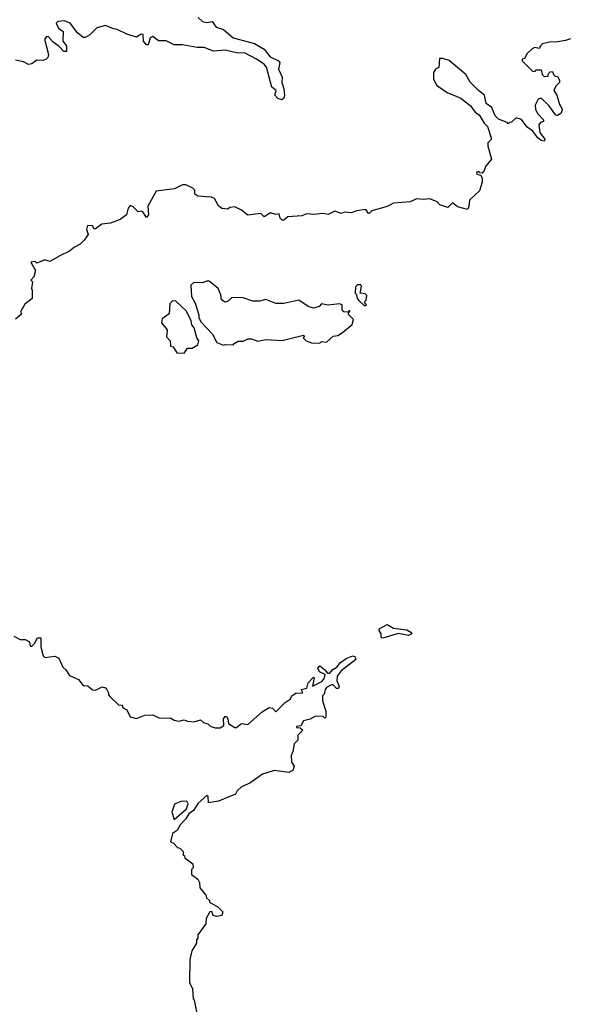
# Model space of a CAD drawing. Extents: x 2604950 to 2749250, y 940531 to 1028284.
# Tile 96 of 220: x 2660951 to 2664308, y 1015291 to 1021307. Entities that reach past the tile are written whole.
import ezdxf

# ---------------------------------------------------------------- set-up
doc = ezdxf.new("R2010")
doc.units = 0

msp = doc.modelspace()

# ---------------------------------------------------------------- linework, layer by layer
at = {"layer": '0CON05XD'}
for points in [[(2662040.7, 1021320.7), (2662067.5, 1021295), (2662095, 1021290), (2662126.1, 1021296.1), (2662151.7, 1021261.7), (2662195, 1021246.7), (2662255, 1021196.7), (2662385, 1021161.2), (2662445, 1021126.2), (2662480.9, 1021080.9), (2662532.5, 1021055), (2662540, 1021045), (2662531.2, 1021005), (2662553.3, 1020955), (2662552.3, 1020922.3), (2662563.6, 1020883.6)], [(2662563.6, 1020883.6), (2662568.8, 1020845), (2662565, 1020827.5), (2662553, 1020817), (2662527.5, 1020825), (2662510, 1020845), (2662517.5, 1020875), (2662490, 1020895), (2662457.6, 1021017.6), (2662444.3, 1021034.3), (2662396.6, 1021066.6), (2662325, 1021104.2), (2662282.7, 1021102.7), (2662205, 1021121.2), (2662135, 1021113.8), (2662077.7, 1021137.7), (2662035, 1021136), (2661945, 1021152.5), (2661895, 1021152.5), (2661845, 1021176.7), (2661798.3, 1021178.3), (2661765, 1021203.3), (2661748.8, 1021195), (2661735, 1021152.5), (2661725, 1021152.5), (2661706.7, 1021175), (2661705, 1021216.2), (2661692.3, 1021217.7), (2661665, 1021200), (2661605, 1021217.5), (2661547, 1021247), (2661525, 1021250), (2661475, 1021271.2), (2661423, 1021257), (2661380, 1021215), (2661351.7, 1021198.3), (2661338.3, 1021198.3), (2661305, 1021227.5), (2661260, 1021285), (2661225, 1021300), (2661183.6, 1021296.4), (2661174, 1021285), (2661188.8, 1021255), (2661216.2, 1021235), (2661213.8, 1021175), (2661236.9, 1021146.9), (2661237.5, 1021112.5), (2661221.7, 1021111.7), (2661193, 1021143), (2661155, 1021168.8), (2661125, 1021203.3), (2661115, 1021202.5), (2661103, 1021187), (2661126.7, 1021095), (2661122.5, 1021075), (2661113.6, 1021066.4), (2661095, 1021057.5), (2661055, 1021060), (2661025, 1021037.5), (2661005, 1021032.5), (2660975, 1021050), (2660925, 1021060)], [(2664315, 1021190), (2664285, 1021180), (2664225, 1021170), (2664195, 1021172.5), (2664145, 1021160), (2664130, 1021145), (2664125, 1021130), (2664095, 1021137.5), (2664080.7, 1021129.3), (2664050.7, 1021099.3), (2664035, 1021070), (2664020, 1021065), (2664020, 1021055), (2664085, 1020990), (2664098.3, 1020991.7), (2664105, 1021000), (2664135, 1021000), (2664141.7, 1020971.7), (2664155, 1020960), (2664178.3, 1020961.7), (2664181.7, 1020978.3), (2664191.7, 1020988.3), (2664205, 1020990), (2664211.7, 1020971.7), (2664221.7, 1020961.7), (2664235, 1020960), (2664247, 1020937), (2664247, 1020923), (2664225, 1020900), (2664212.5, 1020875), (2664232.5, 1020845), (2664247.7, 1020787.7), (2664261.2, 1020765), (2664263.8, 1020755), (2664255.5, 1020734.5), (2664235, 1020721.2), (2664225, 1020723.3), (2664182.5, 1020782.5), (2664135, 1020826.7), (2664118.3, 1020821.7), (2664098.8, 1020785), (2664100.7, 1020760.7), (2664113, 1020733), (2664150, 1020695), (2664150, 1020685), (2664131.7, 1020678.3), (2664122.5, 1020665), (2664127.7, 1020617.7), (2664157.9, 1020577.9), (2664155, 1020564.2), (2664135, 1020569.4), (2664115.7, 1020585), (2664085.5, 1020625.5), (2664050, 1020650), (2664015, 1020696.7), (2663983, 1020707), (2663955, 1020680), (2663941.7, 1020678.3), (2663935, 1020670), (2663928.3, 1020678.3), (2663875, 1020700), (2663855, 1020720), (2663835, 1020770), (2663800, 1020795), (2663790, 1020845), (2663752.5, 1020875), (2663702.5, 1020925), (2663675, 1020972.5), (2663575, 1021057.5), (2663535, 1021070), (2663515, 1021070), (2663510, 1021015), (2663490, 1021005), (2663477.5, 1020985), (2663477.5, 1020945), (2663497, 1020907), (2663561.7, 1020861.7), (2663645, 1020827.5), (2663703, 1020783), (2663735, 1020740), (2663756.4, 1020726.4), (2663787.5, 1020675), (2663807.5, 1020655), (2663830, 1020585), (2663830, 1020575), (2663810, 1020555), (2663810, 1020535), (2663832.5, 1020455), (2663795, 1020410), (2663787.5, 1020385), (2663775, 1020370), (2663761.7, 1020371.7), (2663755, 1020380), (2663740, 1020375), (2663743.9, 1020363.9), (2663767.5, 1020357.5), (2663776.1, 1020336.1), (2663776.2, 1020315), (2663758.3, 1020261.7), (2663697.5, 1020205), (2663694, 1020165), (2663685, 1020146.7), (2663625, 1020163.3), (2663595, 1020187.5), (2663565, 1020160), (2663516.4, 1020176.4), (2663500, 1020195), (2663455, 1020213.3), (2663415, 1020208.8), (2663375, 1020212.5), (2663335, 1020193.8), (2663235, 1020186.2), (2663195, 1020166), (2663101.2, 1020138.8), (2663085, 1020123.3), (2663080, 1020125), (2663065, 1020146.7), (2663010.7, 1020139.3), (2662975, 1020126.7), (2662935, 1020130), (2662915, 1020123.3), (2662875, 1020137.5), (2662835, 1020117.5), (2662805, 1020123.3), (2662745, 1020116.7), (2662705, 1020120), (2662675, 1020107.5), (2662588.3, 1020101.7), (2662565, 1020082.5), (2662555, 1020082.5), (2662542.5, 1020095), (2662535, 1020120), (2662515, 1020117.5), (2662483.6, 1020126.4), (2662445, 1020102.5), (2662423, 1020123), (2662345, 1020112.5), (2662305, 1020143.3), (2662265, 1020162.5), (2662235, 1020160), (2662221.7, 1020148.3), (2662185, 1020152.5), (2662165, 1020170), (2662140, 1020215), (2662123, 1020223), (2662038.3, 1020228.3), (2662021.7, 1020241.7), (2662020, 1020265), (2662008.3, 1020278.3), (2661965, 1020297.5), (2661945, 1020297.5), (2661896.4, 1020273.6), (2661785, 1020260), (2661733, 1020167), (2661738, 1020115), (2661725, 1020097.5), (2661703, 1020133), (2661695, 1020137.5), (2661675, 1020133.8), (2661645, 1020163.3), (2661625, 1020172.5), (2661613.3, 1020155), (2661602.5, 1020115), (2661565, 1020086.7), (2661506.1, 1020063.9), (2661452.5, 1020057.5), (2661415, 1020030), (2661405, 1020030), (2661396.4, 1020046.4), (2661365, 1020050), (2661360, 1020025), (2661370, 1019995), (2661345, 1019960), (2661320, 1019935), (2661285, 1019917.5), (2661255, 1019892.5), (2661196.7, 1019863.3), (2661135, 1019830), (2661105, 1019840), (2661055, 1019820), (2661045, 1019830), (2661020, 1019825), (2661047.5, 1019775), (2661037.5, 1019735), (2661020, 1019715), (2661030, 1019705), (2661022.5, 1019665), (2661027.5, 1019655), (2661026.4, 1019603.6), (2660981.7, 1019568.3), (2660957.5, 1019525), (2660960, 1019505), (2660925, 1019477.5)], [(2662195, 1019317.5), (2662205, 1019322.5), (2662255, 1019320), (2662260.7, 1019329.3), (2662285, 1019342.5), (2662315, 1019342.5), (2662345, 1019357.5), (2662367, 1019357), (2662405, 1019342.5), (2662455, 1019352.5), (2662555, 1019346.2), (2662685, 1019380), (2662690, 1019375), (2662683, 1019363), (2662700, 1019345), (2662733, 1019333), (2662785, 1019330), (2662795, 1019340), (2662825, 1019337.5), (2662865, 1019372.5), (2662895, 1019376.7), (2662922.5, 1019395), (2662982.5, 1019445), (2662990, 1019475), (2662960, 1019505), (2662960, 1019520), (2662968.3, 1019521.7), (2662968.3, 1019528.3), (2662961.7, 1019528.3), (2662960, 1019520), (2662931.7, 1019521.7), (2662920, 1019535), (2662920, 1019565), (2662905, 1019570), (2662835, 1019563.3), (2662795, 1019570), (2662780, 1019555), (2662745, 1019543.8), (2662712.5, 1019555), (2662655, 1019592.5), (2662565, 1019573.3), (2662515, 1019573.3), (2662455, 1019597.5), (2662415, 1019586.7), (2662375, 1019586.7), (2662315, 1019606.7), (2662265, 1019610), (2662245, 1019607.5), (2662225, 1019587.5), (2662205, 1019580), (2662183.8, 1019595), (2662180, 1019625), (2662163.3, 1019665), (2662108.3, 1019708.3), (2662095, 1019710), (2662065, 1019698.8), (2662015, 1019701.2), (2661996.2, 1019685), (2662000, 1019615), (2662021.9, 1019575), (2662045.5, 1019504.5), (2662045.6, 1019485), (2662058.8, 1019458.8), (2662128.8, 1019385), (2662155, 1019333.8), (2662195, 1019317.5)], [(2663065, 1019560), (2663070, 1019565), (2663061.7, 1019571.7), (2663060, 1019585), (2663067, 1019593), (2663071.7, 1019621.7), (2663061.7, 1019631.7), (2663030, 1019635), (2663039.3, 1019679.3), (2663035, 1019687.5), (2663015, 1019687.5), (2663002.5, 1019675), (2663000, 1019635), (2663008.3, 1019628.3), (2663013, 1019603), (2663021.7, 1019591.7), (2663055, 1019560), (2663065, 1019560)], [(2661955, 1019270), (2661975, 1019300), (2662005, 1019300), (2662039.3, 1019320.7), (2662045.7, 1019345), (2662032.7, 1019362.7), (2662015.8, 1019425), (2662002.9, 1019442.9), (2661997.6, 1019467.6), (2661969.4, 1019525), (2661905, 1019587.5), (2661885, 1019590), (2661868.3, 1019571.7), (2661865, 1019510), (2661821.7, 1019478.3), (2661817.5, 1019455), (2661851.7, 1019411.7), (2661848.3, 1019368.3), (2661870, 1019345), (2661871.7, 1019311.7), (2661888.3, 1019308.3), (2661911.7, 1019271.7), (2661955, 1019270)], [(2663165, 1017528.8), (2663158.8, 1017535), (2663158.6, 1017555), (2663146.2, 1017575), (2663146.7, 1017585), (2663195, 1017611.2), (2663235, 1017588.6), (2663315, 1017578.5), (2663340, 1017565), (2663345.8, 1017555), (2663325, 1017544.5), (2663265, 1017555.8), (2663175, 1017530.8), (2663165, 1017528.8)], [(2660915, 1017540), (2660955, 1017520), (2660985, 1017520), (2661010, 1017505), (2661015, 1017480), (2661025, 1017480), (2661042.5, 1017495), (2661060.7, 1017529.3), (2661080, 1017530), (2661080, 1017475), (2661095, 1017420), (2661105, 1017410), (2661165, 1017417.5), (2661190, 1017405), (2661215, 1017350), (2661232.5, 1017335)], [(2661232.5, 1017335), (2661255, 1017300), (2661310, 1017275), (2661338.3, 1017238.3), (2661366.4, 1017236.4), (2661395, 1017212.5), (2661415, 1017210), (2661455, 1017230.8), (2661474.3, 1017224.3), (2661483.8, 1017215), (2661493.3, 1017195), (2661492.5, 1017182.5), (2661501.7, 1017171.7), (2661555, 1017120), (2661578.3, 1017118.3), (2661580, 1017105), (2661605, 1017090), (2661625, 1017047.5), (2661665, 1017037.5), (2661715, 1017057.5), (2661765, 1017060), (2661800.7, 1017040.7), (2661875, 1017040), (2661895, 1017027.5), (2661925, 1017020), (2661955, 1017030), (2661975, 1017020), (2662015, 1017017.5), (2662055, 1017030), (2662073, 1017013), (2662100, 1017005), (2662115, 1016990), (2662145, 1016980), (2662175, 1016980), (2662197.5, 1016995), (2662196.7, 1017035), (2662205, 1017050), (2662215, 1017050), (2662223.3, 1017035), (2662227, 1017007), (2662265, 1016982.5), (2662275, 1016982.5), (2662305, 1017006.7), (2662345, 1017000), (2662431.7, 1017078.3), (2662475, 1017103.8), (2662495, 1017100), (2662515, 1017077.5), (2662572.5, 1017135), (2662603.3, 1017155), (2662615, 1017177.5), (2662638.3, 1017191.7), (2662680, 1017195), (2662670, 1017215), (2662705, 1017222.5), (2662713.3, 1017255), (2662745, 1017290), (2662750, 1017285), (2662740, 1017235), (2662797.3, 1017262.7), (2662811.2, 1017278.8), (2662816, 1017306), (2662782.7, 1017322.7), (2662772.5, 1017345), (2662785, 1017358.8), (2662815, 1017335.6), (2662830, 1017315), (2662845, 1017313.3), (2662863, 1017337), (2662888.5, 1017351.5), (2662909.7, 1017380.3), (2662945, 1017403.6), (2662985, 1017420.5), (2662999.4, 1017415), (2663003.1, 1017396.9), (2662915, 1017329.2), (2662890.8, 1017295), (2662888, 1017268), (2662902, 1017235), (2662898.6, 1017221.4), (2662885, 1017221.2), (2662865, 1017243.3), (2662855, 1017243.3), (2662825, 1017226.7), (2662817.5, 1017215), (2662810, 1017185), (2662800, 1017175), (2662800, 1017145), (2662821.7, 1017081.7), (2662820, 1017045), (2662815, 1017040), (2662805, 1017050), (2662758.3, 1017051.7), (2662725, 1017032.5), (2662685, 1017022.5), (2662668.3, 1016991.7), (2662641.7, 1016988.3), (2662641.7, 1016981.7), (2662665, 1016980), (2662680, 1016965), (2662650, 1016935), (2662650, 1016905), (2662628.3, 1016881.7), (2662620, 1016835), (2662608.3, 1016811.7), (2662610.7, 1016770.7), (2662627.5, 1016745), (2662619.5, 1016720.5), (2662595, 1016706.7), (2662505, 1016720), (2662435, 1016697.5), (2662357, 1016643), (2662305, 1016620), (2662280, 1016595), (2662270, 1016575), (2662165, 1016532.5), (2662105, 1016522.5), (2662102.5, 1016562.5), (2662095, 1016566.2), (2662040.9, 1016519.1), (2662012.5, 1016475), (2661985, 1016454.2), (2661965.4, 1016424.6), (2661930, 1016385), (2661914.2, 1016355), (2661885, 1016334), (2661873, 1016283), (2661890, 1016275), (2661915, 1016250), (2661930, 1016245), (2661950, 1016225), (2661950, 1016205), (2661958.3, 1016198.3), (2661960, 1016185), (2662008.3, 1016148.3), (2662010, 1016125), (2662000, 1016115), (2662000, 1016085), (2662040, 1016055), (2662050, 1016035), (2662051.7, 1016001.7), (2662088.3, 1015958.3), (2662091.7, 1015941.7), (2662110, 1015925), (2662110, 1015915), (2662163.6, 1015883.6), (2662191.2, 1015855), (2662186.1, 1015833.9), (2662155, 1015828), (2662133.3, 1015833.3), (2662125, 1015857.5), (2662112.5, 1015855), (2662090, 1015815), (2662087, 1015783), (2662040, 1015715), (2662040, 1015695), (2662030, 1015685), (2662030, 1015665), (2662003, 1015617), (2661990, 1015565), (2661987.5, 1015425), (2662007.5, 1015385), (2662010, 1015325), (2662017, 1015317), (2662040, 1015205)], [(2661895, 1016420), (2661970, 1016485), (2661980, 1016515), (2661972.5, 1016532.5), (2661935, 1016530), (2661897, 1016513), (2661880, 1016465), (2661895, 1016420)]]:
    msp.add_lwpolyline(points, dxfattribs=at)

doc.saveas('drawing.dxf')
